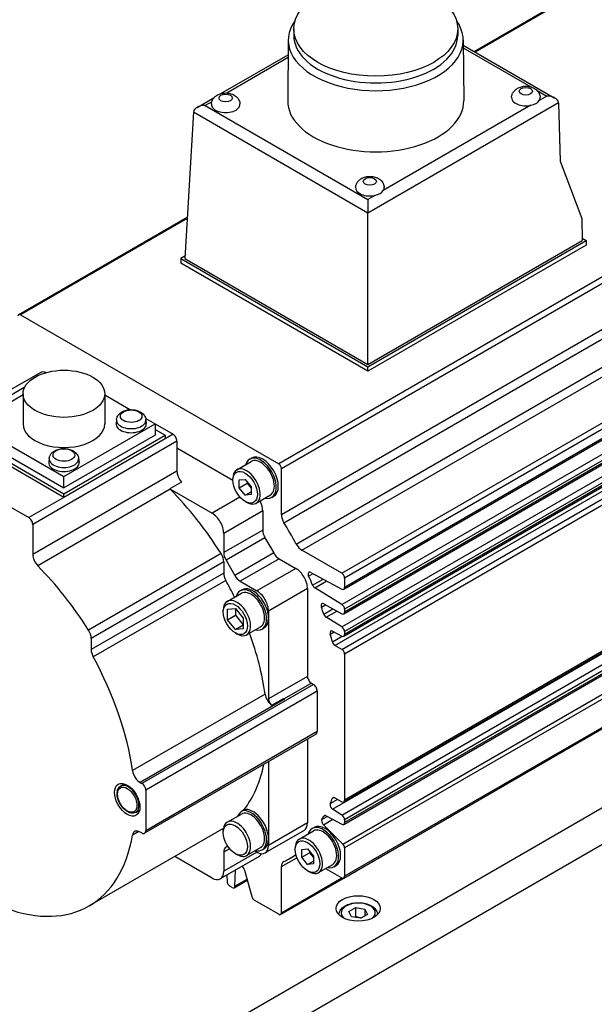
# Model space of a CAD drawing. Extents: x 46595 to 48279, y -9647 to -8459.
# Tile 20 of 24: x 48050 to 48102, y -8684 to -8595. Entities that reach past the tile are written whole.
import ezdxf

# ---------------------------------------------------------------- set-up
doc = ezdxf.new("R2010")
doc.units = 0
doc.header["$LTSCALE"] = 25.4
doc.layers.get('0').update_dxf_attribs({"linetype": 'CONTINUOUS'})

msp = doc.modelspace()

# ---------------------------------------------------------------- linework, layer by layer
for p, q in [((48091.3181527, -8597.9881802), (48103.5775731, -8590.9102005)), ((48103.7515294, -8590.9274322), (48091.4200539, -8598.0470129)), ((48074.9623969, -8595.9491704), (48074.9623969, -8596.5615429)), ((48089.8323969, -8595.9491704), (48089.8323969, -8596.5615429)), ((48074.4625057, -8596.9457952), (48074.4125064, -8602.456996)), ((48090.332288, -8596.9457952), (48090.3822874, -8602.456996)), ((48090.3366036, -8597.4214826), (48098.6557196, -8602.2245264)), ((48090.338917, -8597.6764712), (48096.456561, -8601.2084946)), ((48068.3579047, -8601.8154368), (48074.4502379, -8598.2980266)), ((48074.4479245, -8598.5530152), (48068.8880504, -8601.76301)), ((48097.030404, -8601.539803), (48097.9057196, -8602.0451667)), ((48066.1871006, -8603.0687511), (48067.7519191, -8602.1653028)), ((48097.9057196, -8602.0451667), (48097.2276075, -8602.4366749)), ((48067.5265231, -8602.5490881), (48066.9371006, -8602.8893914)), ((48066.9371006, -8602.8893914), (48081.6902901, -8611.4071493)), ((48081.6902901, -8612.6101496), (48098.9657337, -8602.6361677)), ((48096.4625114, -8602.8784034), (48083.0854719, -8610.6016407)), ((48098.9667031, -8602.6577258), (48099.1235018, -8607.9330069)), ((48065.8770866, -8603.4803923), (48065.0732808, -8616.7698333)), ((48065.8770866, -8603.4803923), (48081.6902901, -8612.6101496)), ((48127.1577479, -8604.4410188), (48073.5944092, -8635.3658268)), ((48073.8404205, -8635.7919309), (48127.4037592, -8604.8671229)), ((48099.1235018, -8607.9330069), (48101.0764641, -8613.1430331)), ((48073.8404205, -8639.9697439), (48124.8922601, -8610.4949506)), ((48074.0685629, -8640.699981), (48125.0584564, -8611.2609522)), ((48082.3203757, -8611.0433692), (48081.6902901, -8611.4071493)), ((48081.6902901, -8611.4071493), (48081.6902901, -8612.6101496)), ((48050.0142344, -8621.8350085), (48065.3007322, -8613.0093449)), ((48065.2933577, -8613.131268), (48050.1881907, -8621.8522402)), ((48075.1865334, -8642.6363628), (48126.1764269, -8613.1973341)), ((48081.6902901, -8626.3636681), (48081.6902901, -8612.6101496)), ((48101.0764641, -8613.1430331), (48101.1357266, -8615.1368401)), ((48075.7048659, -8643.1990581), (48126.7567054, -8613.7242649)), ((48079.3229582, -8645.2879647), (48132.8862968, -8614.3631567)), ((48133.1323082, -8614.7892607), (48079.5689695, -8645.7140687)), ((48101.1295534, -8614.9291519), (48101.48928, -8615.1368401)), ((48079.4969144, -8646.7352901), (48133.0602531, -8615.8104821)), ((48133.1323082, -8615.6512157), (48079.5689695, -8646.5760237)), ((48081.6902901, -8626.5677922), (48101.48928, -8615.1368401)), ((48081.6902901, -8626.3636681), (48101.1357266, -8615.1368401)), ((48101.48928, -8615.5450884), (48081.6902901, -8626.9760405)), ((48101.48928, -8615.1368401), (48101.48928, -8615.5450884)), ((48065.0860739, -8616.558323), (48064.7197274, -8616.7698333)), ((48064.7197274, -8616.7698333), (48064.7197274, -8617.1780815)), ((48064.7197274, -8616.7698333), (48081.6902901, -8626.5677922)), ((48065.0732808, -8616.7698333), (48081.6902901, -8626.3636681)), ((48081.6902901, -8626.9760405), (48064.7197274, -8617.1780815)), ((48079.3315438, -8648.1240417), (48132.8948825, -8617.1992337)), ((48133.1323082, -8617.6202078), (48079.5689695, -8648.5450158)), ((48079.4969144, -8648.9672638), (48133.0602531, -8618.0424558)), ((48133.1323082, -8617.8831894), (48079.5689695, -8648.8079974)), ((48079.3315438, -8650.1531088), (48132.8948825, -8619.2283008)), ((48079.4969144, -8650.9963309), (48133.0602531, -8620.0715229)), ((48133.1323082, -8619.6492749), (48079.5689695, -8650.5740829)), ((48133.1323082, -8619.9122565), (48079.5689695, -8650.8370645)), ((48078.7009051, -8651.8276501), (48132.2642437, -8620.9028421)), ((48050.1881907, -8621.8522402), (48073.5944092, -8635.3658268)), ((48079.3229582, -8652.1867926), (48132.8862968, -8621.2619846)), ((48133.1323082, -8621.6880887), (48079.5689695, -8652.6128967)), ((48081.6902901, -8626.9760405), (48081.6902901, -8626.5677922)), ((48051.9489121, -8627.1058714), (48048.4133782, -8629.1471129)), ((48050.4131256, -8629.1122365), (48048.0811162, -8630.4586228)), ((48050.5645287, -8628.4124515), (48049.1633782, -8629.2214061)), ((48050.4131256, -8629.017282), (48050.4131256, -8631.7525455)), ((48057.8131256, -8629.017282), (48057.8131256, -8631.7525455)), ((48057.8131256, -8629.1122365), (48060.145135, -8630.4586228)), ((48045.8399763, -8631.7525455), (48054.1131256, -8636.5290505)), ((48054.1131256, -8636.5290505), (48062.386275, -8631.7525455)), ((48058.8800822, -8631.3588704), (48058.8430908, -8631.7034345)), ((48061.5338811, -8631.2604157), (48062.386275, -8631.7525455)), ((48061.5508321, -8631.3588704), (48061.5878235, -8631.7034345)), ((48062.386275, -8631.7525455), (48064.0126206, -8632.6915166)), ((48062.386275, -8631.7525455), (48062.386275, -8632.7731662)), ((48044.9207375, -8632.7731662), (48054.1131256, -8638.080394)), ((48045.8399763, -8632.7731662), (48054.1131256, -8637.5496712)), ((48054.1131256, -8638.080394), (48063.3055138, -8632.7731662)), ((48062.386275, -8632.7731662), (48054.1131256, -8637.5496712)), ((48062.386275, -8632.2424435), (48063.3055138, -8632.7731662)), ((48064.0126206, -8632.6915166), (48063.3055138, -8633.0997649)), ((48063.3055138, -8632.7731662), (48063.3055138, -8633.0997649)), ((48054.1131256, -8638.4069926), (48044.9207375, -8633.0997649)), ((48064.366174, -8633.303889), (48051.2846985, -8640.8564824)), ((48063.3055138, -8633.0997649), (48054.1131256, -8638.4069926)), ((48064.366174, -8633.303889), (48064.366174, -8636.0281898)), ((48064.366174, -8633.9162615), (48069.4396651, -8636.8454429)), ((48041.738757, -8634.9368822), (48050.9311451, -8640.24411)), ((48052.7777507, -8634.8820531), (48052.7407593, -8635.2266172)), ((48055.4485006, -8634.8820531), (48055.485492, -8635.2266172)), ((48069.802102, -8635.9014461), (48071.0925719, -8635.156393)), ((48070.9675719, -8634.9398866), (48071.1443486, -8634.8378245)), ((48079.4969144, -8666.0016803), (48133.0602531, -8635.0768723)), ((48133.1323082, -8634.9176059), (48079.5689695, -8665.8424139)), ((48064.366174, -8636.0281898), (48051.2846985, -8643.5807832)), ((48073.8404205, -8639.9697439), (48073.8404205, -8635.7919309)), ((48078.4887112, -8666.6766768), (48132.0520499, -8635.7518688)), ((48079.3315438, -8667.197272), (48132.8948825, -8636.272464)), ((48054.1131256, -8637.5496712), (48054.1131256, -8636.5290505)), ((48064.7854858, -8637.0160893), (48063.7248256, -8637.6284617)), ((48069.4396651, -8636.8454429), (48069.4396651, -8636.702556)), ((48070.0230282, -8636.8286944), (48070.5533583, -8636.7813272)), ((48070.0230282, -8637.5358012), (48070.0230282, -8636.8286944)), ((48070.0230282, -8637.5358012), (48070.730135, -8637.1275529)), ((48070.5533583, -8636.7813272), (48071.0836884, -8637.4410668)), ((48070.730135, -8637.0012404), (48070.730135, -8637.1275529)), ((48070.730135, -8637.1275529), (48071.0836884, -8637.5673793)), ((48079.4969144, -8668.0404941), (48133.0602531, -8637.1156861)), ((48133.1323082, -8636.6934381), (48079.5689695, -8667.6182461)), ((48133.1323082, -8636.9564197), (48079.5689695, -8667.8812277)), ((48063.7625939, -8637.6682085), (48051.7417786, -8644.6084294)), ((48054.1131256, -8638.4069926), (48054.1131256, -8638.080394)), ((48063.7248256, -8637.6284617), (48067.5481545, -8639.8358617)), ((48070.5533583, -8638.1955408), (48070.0230282, -8637.5358012)), ((48070.5533583, -8638.1955408), (48071.0836884, -8637.8893546)), ((48071.0836884, -8638.1481736), (48070.5533583, -8638.1955408)), ((48071.0836884, -8637.4410668), (48071.0836884, -8638.1481736)), ((48071.552102, -8638.932535), (48072.8425719, -8638.1874819)), ((48054.1131256, -8638.4069926), (48050.9311451, -8640.24411)), ((48070.0770089, -8638.3758269), (48067.5481545, -8639.8358617)), ((48070.5533583, -8638.7744161), (48070.677102, -8638.8458596)), ((48072.9675719, -8638.4039882), (48073.1443486, -8638.3019261)), ((48079.407099, -8669.8202243), (48132.9704377, -8638.8954163)), ((48072.1443486, -8639.6317375), (48068.6088147, -8641.672979)), ((48072.1443486, -8639.6317375), (48072.1443486, -8641.3674349)), ((48133.1323082, -8639.2558102), (48079.5689695, -8670.1806182)), ((48051.2846985, -8640.8564824), (48051.2846985, -8643.5807832)), ((48072.1443486, -8641.3674349), (48068.6088147, -8643.4086763)), ((48068.6088147, -8641.672979), (48068.6088147, -8643.4086763)), ((48072.3514553, -8642.0643583), (48068.8159214, -8644.1055998)), ((48072.3514553, -8642.0643583), (48073.1463944, -8643.4412331)), ((48079.4969144, -8672.9005082), (48133.0602531, -8641.9757002)), ((48133.1323082, -8641.8164338), (48079.5689695, -8672.7412418)), ((48068.3645414, -8643.4923643), (48056.3437261, -8650.4325853)), ((48073.1463944, -8643.4412331), (48069.6108605, -8645.4824745)), ((48079.3229582, -8645.2879647), (48075.7048659, -8643.1990581)), ((48068.6088147, -8644.2506855), (48056.5879994, -8651.1909064)), ((48068.6088147, -8644.2506855), (48068.6088147, -8645.2629149)), ((48068.8159214, -8644.1055998), (48069.6108605, -8645.4824745)), ((48073.6463944, -8643.9690545), (48070.1108605, -8646.010296)), ((48073.6463944, -8643.9690545), (48075.1495524, -8644.8369032)), ((48068.6088147, -8645.2629149), (48056.5879994, -8652.2031358)), ((48075.1495524, -8644.8369032), (48071.6140185, -8646.8781447)), ((48076.312521, -8645.5419868), (48076.7077569, -8645.3137972)), ((48076.5046283, -8645.2047116), (48079.3315438, -8646.7228423)), ((48068.7970975, -8645.9263834), (48056.7762822, -8652.8666043)), ((48070.1108605, -8646.010296), (48071.6140185, -8646.8781447)), ((48076.6738214, -8646.3622698), (48077.6310346, -8645.8096225)), ((48076.8709567, -8646.6042028), (48077.9502703, -8645.9810607)), ((48079.5689695, -8645.7140687), (48079.5689695, -8646.5760237)), ((48068.9358962, -8647.8325024), (48070.2086884, -8647.0976555)), ((48070.0836884, -8646.8811491), (48070.2604651, -8646.779087)), ((48076.2102126, -8646.6740205), (48072.6746787, -8648.715262)), ((48076.2102126, -8646.6740205), (48076.2102126, -8654.6348622)), ((48079.3315438, -8648.1240417), (48076.8709567, -8646.6042028)), ((48068.5734593, -8648.7969116), (48068.5734593, -8648.6336123)), ((48068.962368, -8648.5500437), (48069.6694748, -8648.4868874)), ((48068.962368, -8649.4928527), (48068.962368, -8648.5500437)), ((48069.6694748, -8648.4868874), (48070.3765816, -8649.3665403)), ((48069.6694748, -8648.4868874), (48069.6694748, -8649.0846044)), ((48072.6746787, -8648.715262), (48072.6746787, -8649.3276344)), ((48077.4684186, -8648.3641073), (48077.8361938, -8648.1517723)), ((48077.6765966, -8648.0660643), (48079.3315438, -8648.954816)), ((48077.6927753, -8648.9928675), (48078.5166567, -8648.5171994)), ((48077.9040909, -8649.2714092), (48078.8760903, -8648.7102251)), ((48079.5689695, -8648.5450158), (48079.5689695, -8648.8079974)), ((48068.962368, -8649.4928527), (48069.6694748, -8649.0846044)), ((48069.6694748, -8650.3725055), (48068.962368, -8649.4928527)), ((48069.6694748, -8649.0846044), (48070.3765816, -8649.9642572)), ((48070.3765816, -8649.3665403), (48070.3765816, -8650.3093493)), ((48072.6746787, -8649.3276344), (48072.6746787, -8656.6761036)), ((48079.3315438, -8650.1531088), (48077.9040909, -8649.2714092)), ((48069.6694748, -8650.3725055), (48070.3765816, -8649.9642572)), ((48070.3765816, -8650.3093493), (48069.6694748, -8650.3725055)), ((48070.6858962, -8650.8635913), (48071.9586884, -8650.1287444)), ((48072.0836884, -8650.3452507), (48072.2604651, -8650.2431886)), ((48078.269368, -8650.7954132), (48078.6121132, -8650.5975292)), ((48078.4887112, -8650.531259), (48079.3315438, -8650.9838831)), ((48079.5689695, -8650.5740829), (48079.5689695, -8650.8370645)), ((48130.3038813, -8650.7565034), (48010.4139266, -8719.9750011)), ((48056.5879994, -8651.1909064), (48056.5879994, -8652.2031358)), ((48069.6694748, -8650.6952662), (48069.8108962, -8650.7769158)), ((48078.470185, -8651.5089632), (48079.3579483, -8650.9964128)), ((48079.3229582, -8652.1867926), (48078.7009051, -8651.8276501)), ((48079.5689695, -8652.6128967), (48079.5689695, -8665.8424139)), ((48012.4593948, -8722.0600357), (48130.7281454, -8653.7775408)), ((48076.2102126, -8654.6348622), (48072.6746787, -8656.6761036)), ((48076.7405426, -8655.3492967), (48061.1841935, -8664.3307591)), ((48077.094096, -8655.9616691), (48061.5377468, -8664.9431315)), ((48076.5637659, -8655.2472346), (48074.0894231, -8656.6757971)), ((48076.5637659, -8655.2472346), (48076.7405426, -8655.3492967)), ((48077.094096, -8655.9616691), (48077.094096, -8659.6359038)), ((48072.360283, -8656.2312792), (48060.3394677, -8663.1715001)), ((48074.1168198, -8656.6922276), (48061.0353443, -8664.244821)), ((48072.9613289, -8657.2424736), (48074.0219891, -8656.6301011)), ((48076.9905426, -8659.8647923), (48061.4341935, -8668.8462547)), ((48077.094096, -8659.6359038), (48061.5377468, -8668.6173661)), ((48076.2102126, -8660.3153161), (48076.2102126, -8667.9029316)), ((48072.6746787, -8662.3565575), (48072.6746787, -8669.3318006)), ((48059.2592566, -8664.5688432), (48059.6038809, -8664.3698742)), ((48061.0353443, -8664.244821), (48061.1841935, -8664.3307591)), ((48061.5377468, -8664.9431315), (48061.5377468, -8668.6173661)), ((48078.2693714, -8666.1592393), (48078.947538, -8665.7676996)), ((48078.470185, -8665.6775803), (48078.6155247, -8665.5936684)), ((48078.7009051, -8665.625306), (48079.3229582, -8665.9844486)), ((48070.2688683, -8666.8122295), (48070.445645, -8666.7101674)), ((48079.3315438, -8667.197272), (48078.4887112, -8666.6766768)), ((48060.6342566, -8666.950413), (48060.9788809, -8666.7514441)), ((48068.9358962, -8667.8366686), (48070.2086884, -8667.1018217)), ((48077.516088, -8667.5899188), (48077.9978114, -8667.3117956)), ((48077.6493896, -8668.0666861), (48078.4947068, -8667.578642)), ((48077.6927891, -8667.2959768), (48077.802354, -8667.2327195)), ((48077.9040909, -8667.2614651), (48079.3315438, -8668.0280463)), ((48079.5689695, -8667.6182461), (48079.5689695, -8667.8812277)), ((48068.4182663, -8668.4914509), (48056.3974511, -8675.4316718)), ((48076.2102126, -8667.9029316), (48072.6746787, -8669.9441731)), ((48076.6244261, -8668.4162464), (48076.8012028, -8668.3141843)), ((48079.407099, -8669.8202243), (48077.6493896, -8668.0666861)), ((48060.9098224, -8668.6760496), (48060.3394677, -8669.005344)), ((48061.1841935, -8668.8214903), (48061.0353443, -8668.7355522)), ((48068.5734593, -8668.8010779), (48068.5734593, -8668.6377786)), ((48075.8995524, -8668.5895973), (48072.3640185, -8670.6308388)), ((48072.6746787, -8669.3318006), (48072.6746787, -8669.9441731)), ((48075.4589562, -8669.3778059), (48076.7494261, -8668.6327528)), ((48069.1472547, -8670.2450349), (48068.6088147, -8670.5559034)), ((48068.9722857, -8670.0078493), (48068.8159214, -8670.0981263)), ((48070.6858962, -8670.8677575), (48071.9586884, -8670.1329106)), ((48072.0836884, -8670.3494169), (48072.2604651, -8670.2473549)), ((48075.0965194, -8670.3218028), (48075.0965194, -8670.1789159)), ((48075.6798825, -8670.3050542), (48076.2102126, -8670.257687)), ((48075.6798825, -8671.012161), (48075.6798825, -8670.3050542)), ((48076.2102126, -8670.257687), (48076.7405426, -8670.9174266)), ((48079.5689695, -8670.1806182), (48079.5689695, -8672.7412418)), ((48067.5481545, -8672.9039732), (48064.161854, -8670.9488917)), ((48071.8336884, -8670.937025), (48068.2981545, -8672.9782664)), ((48068.6088147, -8670.5559034), (48068.6088147, -8672.2916008)), ((48071.6140185, -8670.5565455), (48068.6088147, -8672.2916008)), ((48069.6694748, -8670.6994324), (48069.8108962, -8670.7810821)), ((48071.6140185, -8670.5565455), (48071.4194748, -8670.4442257)), ((48073.8404205, -8671.8708081), (48075.2484351, -8671.0578905)), ((48074.6398089, -8671.1025132), (48075.1636007, -8670.8001019)), ((48075.6798825, -8671.012161), (48076.3869893, -8670.6039127)), ((48076.2102126, -8671.6719006), (48075.6798825, -8671.012161)), ((48076.3869893, -8670.4776002), (48076.3869893, -8670.6039127)), ((48076.3869893, -8670.6039127), (48076.7405426, -8671.0437391)), ((48076.7405426, -8670.9174266), (48076.7405426, -8671.6245334)), ((48073.8404205, -8676.0486211), (48073.8404205, -8671.8708081)), ((48076.2102126, -8671.6719006), (48076.7405426, -8671.3657144)), ((48076.7405426, -8671.6245334), (48076.2102126, -8671.6719006)), ((48077.2089562, -8672.4088948), (48078.4994261, -8671.6638417)), ((48077.8551306, -8672.0358259), (48079.3229582, -8672.8832765)), ((48078.6244261, -8671.880348), (48078.8012028, -8671.778286)), ((48068.8946877, -8672.6338578), (48068.9119033, -8673.2130543)), ((48069.6313749, -8673.6284414), (48069.67587, -8672.182842)), ((48070.5059151, -8672.190973), (48071.1456691, -8674.5899631)), ((48073.7683655, -8676.2078875), (48079.4969144, -8672.9005082)), ((48073.8404205, -8676.0486211), (48079.3229582, -8672.8832765)), ((48076.2102126, -8672.2507759), (48076.3339562, -8672.3222194)), ((48069.3855135, -8673.7606488), (48069.1577648, -8673.629158)), ((48069.5594697, -8673.7778805), (48070.7463647, -8673.0926263)), ((48069.6313749, -8673.6284414), (48070.7214239, -8672.9991014)), ((48073.5944092, -8676.1906558), (48071.3768441, -8674.910344)), ((48079.9698903, -8675.9384879), (48080.5822628, -8675.5849345)), ((48080.5822628, -8676.4014311), (48080.5822628, -8675.5849345)), ((48080.5822628, -8675.5849345), (48081.4187791, -8675.7143441)), ((48080.1940342, -8676.4214508), (48079.9698903, -8675.9384879)), ((48081.0305505, -8676.5508604), (48080.1940342, -8676.4214508)), ((48081.6429229, -8676.197307), (48081.0305505, -8676.5508604)), ((48081.4187791, -8675.7143441), (48081.4187791, -8676.3267165)), ((48081.4187791, -8675.7143441), (48081.6429229, -8676.197307))]:
    msp.add_line(p, q)
for centre, major_axis in [((48082.3973969, -8595.9491704), (7.435, 0)), ((48096.0092024, -8601.6050235), (0.6009469, 0)), ((48068.7855914, -8602.2173959), (0.6009469, 0)), ((48081.8670668, -8609.7699893), (0.6009469, 0)), ((48054.1131256, -8629.017282), (3.7, 0)), ((48060.2154572, -8631.0503141), (0.9798137, 0)), ((48054.1131256, -8634.5734968), (0.9798136, 0)), ((48070.5533583, -8637.488434), (0.7875, -1.36399)), ((48069.6694748, -8649.4296965), (0.775, -1.3423394)), ((48059.8583682, -8665.8106591), (0.8125, -1.4072913)), ((48059.8583682, -8665.8106591), (0.625, -1.0825318)), ((48069.6694748, -8669.4338627), (0.775, -1.3423394)), ((48076.2102126, -8670.9647938), (0.7875, -1.36399)), ((48080.8064066, -8675.6596492), (-2, 0))]:
    msp.add_ellipse(centre, major_axis=major_axis, ratio=0.5773502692)
for centre, major_axis, ratio, start_param, end_param in [((48082.3973969, -8596.9697912), (7.935, 0), 0.5773502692, 2.7460359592, 6.6787420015), ((48082.3973969, -8596.5615429), (7.435, 0), 0.5773502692, 3.1415926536, 6.2831853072), ((48082.3973969, -8602.4811431), (7.985, 0), 0.5773502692, 3.1363548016, 6.2884231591), ((48096.0092024, -8602.1749569), (-1.3, 0), 0.5773502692, 6.2355820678, 8.210164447), ((48096.0092024, -8602.1749569), (1.3, 0), 0.5773502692, 5.0685717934, 5.9270024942), ((48096.0092024, -8602.1749569), (1.3, 0), 0.5773502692, 5.9270024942, 6.3307885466), ((48097.9057196, -8602.6575391), (-1.0606602, 0), 0.5773502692, 3.1764992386, 4.7123889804), ((48066.9371006, -8603.5017638), (1.0606602, 0), 0.5773502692, 1.5707963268, 3.1066860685), ((48068.7855914, -8602.7873293), (1.3, 0), 0.5773502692, 3.0939894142, 6.3307885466), ((48098.436373, -8602.963912), (0.3545785, 0.6611578), 0.5971344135, 5.4790719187, 5.5139785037), ((48081.8670668, -8610.3399227), (-1.3, 0), 0.5773502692, 6.2355820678, 8.210164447), ((48081.8670668, -8610.3399227), (1.3, 0), 0.5773502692, 5.9270024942, 6.3307885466), ((48081.8670668, -8610.3399227), (1.3, 0), 0.5773502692, 5.0685717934, 5.9270024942), ((48050.1881907, -8622.1363096), (-0.1739563, 0.3013011), 0.5773502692, 5.4977871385, 7.0685834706), ((48052.6989121, -8628.4049095), (-0.75, 1.2990381), 0.5773502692, 5.6748754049, 6.2831853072), ((48054.1131256, -8631.7525455), (3.7, 0), 0.5773502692, 3.1415926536, 6.2831853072), ((48060.2154572, -8631.7525455), (1.375, 0), 0.5773502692, 3.079689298, 6.3450886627), ((48060.2154572, -8631.4066576), (1.3379377, 0), 0.5773502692, 3.079689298, 6.3450886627), ((48064.0126206, -8633.0997649), (0.25, -0.4330127), 0.5773502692, 0.7853981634, 2.3561944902), ((48072.1443486, -8636.5698753), (-1, 1.7320508), 0.5773502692, 3.1415926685, 6.2831853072), ((48054.1131256, -8635.2757283), (1.375, 0), 0.5773502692, 3.079689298, 6.3450886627), ((48054.1131256, -8634.9298403), (1.3379377, 0), 0.5773502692, 3.079689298, 6.3450886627), ((48071.9675719, -8636.6719374), (-1, 1.7320508), 0.5773502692, 2.6362321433, 6.7885458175), ((48071.9675719, -8636.6719374), (-0.875, 1.5155445), 0.5773502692, 3.1415926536, 6.2831853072), ((48073.5944092, -8635.6498962), (-0.1739563, 0.3013011), 0.5773502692, 3.926990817, 5.4977871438), ((48065.0732808, -8636.4364381), (0.5, -0.8660254), 0.5773502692, 3.926990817, 5.0786159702), ((48070.677102, -8637.4169905), (-0.875, 1.5155445), 0.5773502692, 2.3561944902, 7.0685834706), ((48064.0126206, -8637.0488105), (0.5, -0.8660254), 0.5773502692, 5.0786159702, 5.1363796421), ((48058.3557663, -8651.0626897), (10.8125, -18.7277994), 0.5773502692, 1.6426132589, 1.9947869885), ((48071.0836884, -8639.0193651), (0.75, -1.2990381), 0.5773502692, 0.7853981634, 1.464590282), ((48067.5481545, -8641.0606065), (0.75, -1.2990381), 0.5773502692, 0.7853981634, 2.3561944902), ((48074.5433099, -8640.3755573), (-0.4970179, 0.8608602), 0.5773502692, 0.785398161, 1.6146574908), ((48050.9311451, -8640.6523582), (0.25, -0.4330127), 0.5773502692, 0.7853981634, 2.3561944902), ((48061.8912999, -8649.021448), (-12.7485089, 22.0810652), 0.5773502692, 4.6685278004, 4.756250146), ((48072.8514553, -8641.7756832), (0.5, -0.8660254), 0.5773502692, 3.926990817, 4.7123889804), ((48075.7048659, -8642.3874313), (-0.4970179, 0.8608602), 0.5773502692, 1.5269355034, 2.356194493), ((48067.9017079, -8643.8424372), (0.5, -0.8660254), 0.5773502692, 0.7853981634, 1.6426132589), ((48069.3159214, -8643.8169246), (0.5, -0.8660254), 0.5773502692, 3.926990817, 4.7123889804), ((48073.6463944, -8643.152558), (0.5, -0.8660254), 0.5773502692, 4.7123889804, 5.4977871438), ((48051.9918053, -8643.9890315), (0.5, -0.8660254), 0.5773502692, 3.926990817, 5.1363796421), ((48046.3349511, -8658.0029106), (10.8125, -18.7277994), 0.5773502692, 1.6426132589, 1.9947869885), ((48069.3159214, -8645.6711632), (0.5, -0.8660254), 0.5773502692, 3.926990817, 4.6739947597), ((48075.1495524, -8646.0616481), (0.75, -1.2990381), 0.5773502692, 0.7853981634, 2.3561944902), ((48076.5132139, -8645.4935649), (-0.1739563, 0.3013011), 0.5773502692, 5.5326937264, 7.6852903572), ((48079.3229582, -8645.572034), (-0.1739563, 0.3013011), 0.5773502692, 3.926990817, 5.4977871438), ((48058.3557663, -8651.0626897), (10.0625, -17.4287613), 0.5773502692, 1.4466195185, 1.5324021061), ((48070.1108605, -8645.1937994), (0.5, -0.8660254), 0.5773502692, 4.7123889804, 5.4977871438), ((48061.8912999, -8649.021448), (-12.5, 21.6506351), 0.5773502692, 4.5074230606, 4.5436977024), ((48071.0836884, -8648.6131999), (-1, 1.7320508), 0.5773502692, 2.6362321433, 6.7885458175), ((48071.0836884, -8648.6131999), (-0.875, 1.5155445), 0.5773502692, 3.1415926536, 6.2831853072), ((48071.2604651, -8648.5111378), (-1, 1.7320508), 0.5773502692, 3.926990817, 6.2831853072), ((48071.6140185, -8648.1028895), (0.75, -1.2990381), 0.5773502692, 0.7853981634, 2.3561944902), ((48076.8795424, -8646.3252634), (-0.1739563, 0.3013011), 0.5773502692, 1.3658304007, 2.3212879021), ((48079.3229582, -8646.433989), (0.1739563, -0.3013011), 0.5773502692, 5.5326937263, 7.0685834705), ((48069.8108962, -8649.3480468), (-0.875, 1.5155445), 0.5773502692, 2.3561944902, 7.0685834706), ((48077.6851823, -8648.3549175), (-0.1739563, 0.3013011), 0.5773502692, 5.532693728, 7.5611703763), ((48061.8912999, -8649.021448), (-12.5, 21.6506351), 0.5773502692, 4.3918907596, 4.4194456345), ((48079.3229582, -8648.4029811), (-0.1739563, 0.3013011), 0.5773502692, 3.9269908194, 5.4628805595), ((48079.3229582, -8648.6659627), (0.1739563, -0.3013011), 0.5773502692, 5.5326937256, 7.0685834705), ((48071.2604651, -8648.5111378), (1, -1.7320508), 0.5773502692, 0, 0.7853981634), ((48077.9126765, -8648.9924698), (-0.1739563, 0.3013011), 0.5773502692, 1.250298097, 2.3212879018), ((48055.8808926, -8650.7826581), (0.5, -0.8660254), 0.5773502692, 0.7853981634, 1.6426132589), ((48078.4972969, -8650.8201123), (-0.1739563, 0.3013011), 0.5773502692, 5.5326937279, 7.4543844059), ((48079.3229582, -8650.4320482), (-0.1739563, 0.3013011), 0.5773502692, 3.9269908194, 5.4628805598), ((48058.3557663, -8651.0626897), (10.0625, -17.4287613), 0.5773502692, 0.9638587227, 1.2684394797), ((48061.8913, -8649.0214481), (-12.5, 21.6506351), 0.5773502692, 4.2814239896, 4.3128286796), ((48078.7009051, -8651.5435807), (-0.1739563, 0.3013011), 0.5773502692, 1.1398313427, 2.3561944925), ((48079.3229582, -8650.6950298), (0.1739563, -0.3013011), 0.5773502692, 5.5326937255, 7.0685834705), ((48057.2951062, -8652.6113841), (0.5, -0.8660254), 0.5773502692, 3.926990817, 4.6739947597), ((48079.3229582, -8652.470862), (-0.1739563, 0.3013011), 0.5773502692, 3.9269908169, 5.4977871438), ((48046.3349511, -8658.0029106), (10.0625, -17.4287613), 0.5773502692, 0.9638587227, 1.5324021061), ((48076.5637659, -8654.8389863), (0.25, -0.4330127), 0.5773502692, 3.926990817, 5.4977871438), ((48076.7405426, -8655.757545), (0.25, -0.4330127), 0.5773502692, 0.7853981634, 2.3561944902), ((48073.0561596, -8656.4881035), (0.5, -0.8660254), 0.5773502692, 4.1054513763, 5.3632709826), ((48073.028232, -8656.8802278), (0.25, -0.4330127), 0.5773502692, 3.926990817, 5.3074085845), ((48074.1168198, -8655.8757311), (0.5, -0.8660254), 0.5773502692, 5.3632709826, 5.4977871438), ((48076.7405426, -8659.4317796), (0.25, -0.4330127), 0.5773502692, 0, 0.7853981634), ((48061.0353443, -8663.4283244), (0.5, -0.8660254), 0.5773502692, 4.1054513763, 5.4977871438), ((48058.3557663, -8651.0626897), (10.0625, -17.4287613), 0.5773502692, 0.229778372, 0.5702784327), ((48059.9467566, -8665.7596281), (-0.6875, 1.1907849), 0.5773502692, 3.1415926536, 6.2831853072), ((48061.1841935, -8664.7390074), (0.25, -0.4330127), 0.5773502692, 0.7853981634, 2.3561944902), ((48061.8913, -8649.021448), (-12.5, 21.6506351), 0.5773502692, 3.5411534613, 3.5725576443), ((48078.7009051, -8665.9093754), (-0.1739563, 0.3013011), 0.5773502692, 5.4977871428, 6.7141502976), ((48079.3229582, -8665.7003792), (0.1739563, -0.3013011), 0.5773502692, 5.4977871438, 7.0685834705), ((48071.0836884, -8668.6173661), (-1, 1.7320508), 0.5773502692, 2.6362321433, 6.1118157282), ((48071.2604651, -8668.5153041), (-1, 1.7320508), 0.5773502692, 3.926990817, 6.1118157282), ((48078.4972969, -8666.3977374), (-0.1739563, 0.3013011), 0.5773502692, 0.3995608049, 2.3212879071), ((48058.1789896, -8651.1647517), (10.0625, -17.4287613), 0.5773502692, 0.1752466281, 0.229778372), ((48071.0836884, -8668.6173661), (-0.875, 1.5155445), 0.5773502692, 3.1415926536, 6.2831853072), ((48077.7335304, -8667.8483269), (-0.1739563, 0.3013011), 0.5773502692, 0.2986775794, 2.0071286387), ((48061.8913, -8649.021448), (12.5, -21.6506351), 0.5773502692, 0.2986775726, 0.3204999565), ((48077.9126765, -8667.5503184), (-0.1739563, 0.3013011), 0.5773502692, 5.5326937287, 6.6035584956), ((48079.3229582, -8667.4762114), (-0.1739563, 0.3013011), 0.5773502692, 3.9269908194, 5.4628805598), ((48058.3557663, -8651.0626897), (10.0625, -17.4287613), 0.5773502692, 0, 0.0177010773), ((48069.8108962, -8669.3522131), (-0.875, 1.5155445), 0.5773502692, 2.3561944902, 7.0685834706), ((48075.1495524, -8667.2905592), (0.75, -1.2990381), 0.5773502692, 0, 0.7853981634), ((48077.6244261, -8670.1482972), (-1, 1.7320508), 0.5773502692, 2.6362321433, 6.7885458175), ((48077.6244261, -8670.1482972), (-0.875, 1.5155445), 0.5773502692, 3.1415926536, 6.2831853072), ((48077.8012028, -8670.0462352), (-1, 1.7320508), 0.5773502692, 3.1415926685, 6.2831853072), ((48079.3229582, -8667.739193), (0.1739563, -0.3013011), 0.5773502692, 5.5326937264, 7.0685834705), ((48046.3349511, -8658.0029106), (10.0625, -17.4287613), 0.5773502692, 5.6762477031, 6.8901229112), ((48061.0353443, -8669.5520488), (-0.5, 0.8660254), 0.5773502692, 5.4977871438, 6.8901229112), ((48061.1841935, -8668.413242), (0.25, -0.4330127), 0.5773502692, 5.4977871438, 7.0685834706), ((48071.2604651, -8668.5153041), (1, -1.7320508), 0.5773502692, 0, 0.7853981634), ((48076.3339562, -8670.8933504), (-0.875, 1.5155445), 0.5773502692, 2.3561944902, 7.0685834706), ((48069.3159214, -8670.9641517), (-0.5, 0.8660254), 0.5773502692, 0, 0.7853981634), ((48071.6140185, -8669.3318006), (0.75, -1.2990381), 0.5773502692, 5.4977871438, 7.0685834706), ((48079.3229582, -8670.0385835), (-0.1739563, 0.3013011), 0.5773502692, 3.9269908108, 5.1487212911), ((48071.0836884, -8669.6379869), (0.75, -1.2990381), 0.5773502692, 0, 0.3613671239), ((48061.8912999, -8649.021448), (12.7485089, -22.0810652), 0.5773502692, 6.2393241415, 6.3246937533), ((48070.2747401, -8672.1546615), (0.1739563, -0.3013011), 0.5773502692, 1.1344640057, 2.4824455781), ((48074.54331, -8672.2766215), (-0.4970179, 0.8608602), 0.5773502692, 6.239324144, 7.0685834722), ((48067.5481545, -8671.6792283), (0.75, -1.2990381), 0.5773502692, 5.4977871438, 7.0685834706), ((48079.3229582, -8672.5992072), (0.1739563, -0.3013011), 0.5773502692, 5.4977871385, 7.0685834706), ((48069.1577648, -8673.3450886), (0.1739563, -0.3013011), 0.5773502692, 3.9618974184, 5.4977871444), ((48069.3855135, -8673.4765794), (0.1739563, -0.3013011), 0.5773502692, 5.4977871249, 7.0336768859), ((48071.3768441, -8674.6262746), (0.1739563, -0.3013011), 0.5773502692, 4.2760566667, 5.4977871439), ((48080.8064066, -8676.0678974), (-1.55, 0), 0.5773502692, 2.617211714, 6.8075662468), ((48073.5944092, -8675.9065864), (0.1739563, -0.3013011), 0.5773502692, 5.4977871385, 7.0685834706)]:
    msp.add_ellipse(centre, major_axis=major_axis, ratio=ratio, start_param=start_param, end_param=end_param)
for points, knots in [([(48094.7106751, -8602.1392415), (48094.7191905, -8602.0360414), (48094.7452431, -8601.9361565), (48094.8248056, -8601.7486632), (48094.8802922, -8601.6635519), (48095.0163274, -8601.5026711), (48095.0994455, -8601.4337861), (48095.2963664, -8601.3046045), (48095.4117352, -8601.254406), (48095.6667108, -8601.1756763), (48095.8071238, -8601.1537291), (48096.0904177, -8601.1435212), (48096.2331904, -8601.1558148), (48096.5160912, -8601.2195749), (48096.6566222, -8601.2702508), (48096.9117062, -8601.4237795), (48097.0291313, -8601.5189957), (48097.1941432, -8601.7486203), (48097.2508624, -8601.8611345), (48097.2949425, -8602.0369177), (48097.3034789, -8602.0877242), (48097.3077298, -8602.1392415)], [3.9745940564, 3.9745940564, 3.9745940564, 3.9745940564, 4.1672560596, 4.1672560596, 4.381143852, 4.381143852, 4.6487002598, 4.6487002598, 5.0066798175, 5.0066798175, 5.435457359, 5.435457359, 5.8699636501, 5.8699636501, 6.3039800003, 6.3039800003, 6.6753044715, 6.6753044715, 6.9248037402, 6.9248037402, 7.0209802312, 7.0209802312, 7.0209802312, 7.0209802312]), ([(48067.487064, -8602.7516139), (48067.4955794, -8602.6484138), (48067.521632, -8602.5485289), (48067.6011945, -8602.3610356), (48067.6566811, -8602.2759243), (48067.7927163, -8602.1150436), (48067.8758345, -8602.0461586), (48068.0727553, -8601.916977), (48068.1881241, -8601.8667784), (48068.4430997, -8601.7880487), (48068.5835127, -8601.7661015), (48068.8668066, -8601.7558937), (48069.0095793, -8601.7681872), (48069.2924801, -8601.8319473), (48069.4330112, -8601.8826232), (48069.6880951, -8602.036152), (48069.8055203, -8602.1313682), (48069.9705321, -8602.3609927), (48070.0272513, -8602.4735069), (48070.0713314, -8602.6492901), (48070.0798678, -8602.7000966), (48070.0841187, -8602.7516139)], [3.9745940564, 3.9745940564, 3.9745940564, 3.9745940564, 4.1672560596, 4.1672560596, 4.381143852, 4.381143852, 4.6487002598, 4.6487002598, 5.0066798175, 5.0066798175, 5.435457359, 5.435457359, 5.8699636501, 5.8699636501, 6.3039800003, 6.3039800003, 6.6753044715, 6.6753044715, 6.9248037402, 6.9248037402, 7.0209802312, 7.0209802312, 7.0209802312, 7.0209802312]), ([(48080.5685395, -8610.3042073), (48080.5770549, -8610.2010072), (48080.6031075, -8610.1011223), (48080.68267, -8609.913629), (48080.7381565, -8609.8285177), (48080.8741917, -8609.6676369), (48080.9573099, -8609.5987519), (48081.1542308, -8609.4695703), (48081.2695996, -8609.4193718), (48081.5245751, -8609.3406421), (48081.6649882, -8609.3186949), (48081.948282, -8609.308487), (48082.0910548, -8609.3207806), (48082.3739556, -8609.3845407), (48082.5144866, -8609.4352166), (48082.7695706, -8609.5887453), (48082.8869957, -8609.6839616), (48083.0520076, -8609.9135861), (48083.1087267, -8610.0261003), (48083.1528069, -8610.2018835), (48083.1613433, -8610.25269), (48083.1655941, -8610.3042073)], [3.9745940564, 3.9745940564, 3.9745940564, 3.9745940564, 4.1672560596, 4.1672560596, 4.381143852, 4.381143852, 4.6487002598, 4.6487002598, 5.0066798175, 5.0066798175, 5.435457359, 5.435457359, 5.8699636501, 5.8699636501, 6.3039800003, 6.3039800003, 6.6753044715, 6.6753044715, 6.9248037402, 6.9248037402, 7.0209802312, 7.0209802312, 7.0209802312, 7.0209802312]), ([(48058.8800822, -8631.3588704), (48058.8900847, -8631.2656995), (48058.9170885, -8631.1759896), (48058.999387, -8631.0047918), (48059.0574027, -8630.9259643), (48059.2049182, -8630.7731595), (48059.2986979, -8630.7058389), (48059.5202868, -8630.5846448), (48059.6515724, -8630.537364), (48059.92779, -8630.4729813), (48060.0731208, -8630.4571356), (48060.3620759, -8630.4575799), (48060.5056079, -8630.4734922), (48060.7843819, -8630.5386079), (48060.9196127, -8630.587907), (48061.1663494, -8630.7262671), (48061.2797732, -8630.8141384), (48061.4421276, -8631.020186), (48061.49949, -8631.1265355), (48061.5397698, -8631.2826839), (48061.5467156, -8631.320526), (48061.5508321, -8631.3588704)], [3.9888941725, 3.9888941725, 3.9888941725, 3.9888941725, 4.1977210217, 4.1977210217, 4.4354715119, 4.4354715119, 4.7394379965, 4.7394379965, 5.1140794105, 5.1140794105, 5.5004500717, 5.5004500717, 5.8822274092, 5.8822274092, 6.2686094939, 6.2686094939, 6.6416447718, 6.6416447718, 6.9207376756, 6.9207376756, 7.006680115, 7.006680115, 7.006680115, 7.006680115]), ([(48052.7777507, -8634.8820531), (48052.7877532, -8634.7888822), (48052.814757, -8634.6991724), (48052.8970554, -8634.5279745), (48052.9550711, -8634.449147), (48053.1025866, -8634.2963423), (48053.1963663, -8634.2290216), (48053.4179553, -8634.1078275), (48053.5492409, -8634.0605467), (48053.8254585, -8633.996164), (48053.9707893, -8633.9803184), (48054.2597444, -8633.9807626), (48054.4032764, -8633.9966749), (48054.6820503, -8634.0617907), (48054.8172812, -8634.1110897), (48055.0640179, -8634.2494499), (48055.1774417, -8634.3373212), (48055.3397961, -8634.5433688), (48055.3971584, -8634.6497182), (48055.4374383, -8634.8058666), (48055.4443841, -8634.8437087), (48055.4485006, -8634.8820531)], [3.9888941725, 3.9888941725, 3.9888941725, 3.9888941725, 4.1977210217, 4.1977210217, 4.4354715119, 4.4354715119, 4.7394379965, 4.7394379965, 5.1140794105, 5.1140794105, 5.5004500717, 5.5004500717, 5.8822274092, 5.8822274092, 6.2686094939, 6.2686094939, 6.6416447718, 6.6416447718, 6.9207376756, 6.9207376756, 7.006680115, 7.006680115, 7.006680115, 7.006680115]), ([(48060.6342566, -8666.950413), (48060.5603197, -8666.9931005), (48060.4763578, -8667.0177377), (48060.2946355, -8667.0308554), (48060.1964086, -8667.0167062), (48059.9898382, -8666.9499973), (48059.8812595, -8666.8933785), (48059.6693105, -8666.7436567), (48059.5661136, -8666.6496717), (48059.376924, -8666.4357691), (48059.2908729, -8666.3160499), (48059.1435098, -8666.0626224), (48059.0821357, -8665.9290187), (48058.9897802, -8665.6597943), (48058.9588936, -8665.5242232), (48058.9320088, -8665.2629491), (48058.9361788, -8665.1372875), (48058.9830169, -8664.9103709), (48059.0251136, -8664.8083174), (48059.134096, -8664.6605555), (48059.1923709, -8664.6074596), (48059.2592566, -8664.5688432)], [2.3561944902, 2.3561944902, 2.3561944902, 2.3561944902, 2.6291923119, 2.6291923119, 2.92472794, 2.92472794, 3.2528951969, 3.2528951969, 3.5884221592, 3.5884221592, 3.9216354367, 3.9216354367, 4.2536016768, 4.2536016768, 4.5867327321, 4.5867327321, 4.922218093, 4.922218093, 5.2508247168, 5.2508247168, 5.4977871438, 5.4977871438, 5.4977871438, 5.4977871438]), ([(48079.0565142, -8676.2187784), (48079.0583341, -8676.1137615), (48079.0837565, -8676.0095221), (48079.1800946, -8675.8036281), (48079.2559801, -8675.7040394), (48079.4562574, -8675.516191), (48079.5861231, -8675.4309578), (48079.8836962, -8675.2888527), (48080.0527485, -8675.2331581), (48080.4086201, -8675.1578196), (48080.5952468, -8675.1379673), (48080.9684445, -8675.1348495), (48081.1549341, -8675.1514047), (48081.5116408, -8675.2198457), (48081.6817358, -8675.2718195), (48081.9899479, -8675.4092319), (48082.1279191, -8675.4948684), (48082.3518913, -8675.6949904), (48082.4395881, -8675.8091954), (48082.532966, -8676.0258941), (48082.5546226, -8676.1220394), (48082.556299, -8676.2187784)], [5.5077918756, 5.5077918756, 5.5077918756, 5.5077918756, 5.7616323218, 5.7616323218, 6.0495624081, 6.0495624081, 6.377514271, 6.377514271, 6.7171291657, 6.7171291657, 7.0541144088, 7.0541144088, 7.3894281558, 7.3894281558, 7.7261497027, 7.7261497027, 8.0657101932, 8.0657101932, 8.3955434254, 8.3955434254, 8.6293750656, 8.6293750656, 8.6293750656, 8.6293750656])]:
    msp.add_open_spline(points, degree=3, knots=knots)
for points, weights in [([(48080.5822628, -8676.4014311), (48080.5423145, -8676.4378114), (48080.5046419, -8676.469502)], [1, 1.01779072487, 1.03148954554]), ([(48081.0672715, -8676.5296595), (48080.8416682, -8676.5048606), (48080.5822628, -8676.4014311)], [1.07507328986, 1.09062147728, 1])]:
    msp.add_rational_spline(points, weights, degree=2)

doc.saveas('drawing.dxf')
